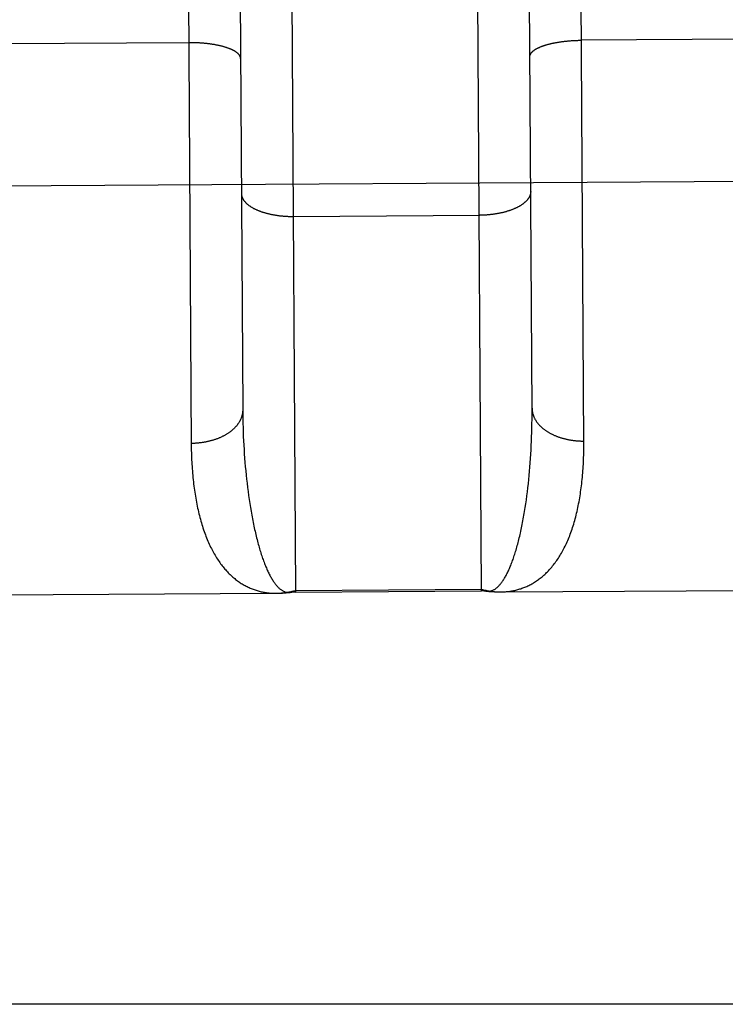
# Model space of a CAD drawing. Header units: inches. Extents: x 0 to 227, y 0 to 147.
# Tile 208 of 247: x 191.331 to 191.673, y 50.167 to 50.643. Entities that reach past the tile are written whole.
import ezdxf

# ---------------------------------------------------------------- set-up
doc = ezdxf.new("R2010")
doc.units = ezdxf.units.IN
doc.header["$LTSCALE"] = 12.4666666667
doc.header["$MEASUREMENT"] = 0
doc.linetypes.add('HIDDEN', pattern=[0.2, 0.1, -0.1])
doc.layers.get('0').update_dxf_attribs({"linetype": 'CONTINUOUS'})
doc.layers.add('02___PRT_ALL_AXES', color=7, linetype='CONTINUOUS')
doc.layers.add('DEFAULT_2', color=8, linetype='HIDDEN')

msp = doc.modelspace()

# ---------------------------------------------------------------- linework, layer by layer
at = {"color": 3, "linetype": 'Continuous'}
msp.add_line((218.8850910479, 50.16651734), (189.1505910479, 50.16651734), dxfattribs=at)
at = {"layer": '02___PRT_ALL_AXES', "color": 8, "linetype": 'HIDDEN'}
for p, q in [((191.284222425, 50.3643109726), (191.4552682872, 50.3653588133)), ((191.4647404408, 50.3659282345), (191.5547387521, 50.3664795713)), ((191.5642171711, 50.3660262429), (191.6947392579, 50.3668258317))]:
    msp.add_line(p, q, dxfattribs=at)
at = {"layer": 'DEFAULT_2', "color": 8, "linetype": 'HIDDEN'}
for p, q in [((191.4609897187, 50.978183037), (191.4647404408, 50.3659282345)), ((191.5547387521, 50.3664795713), (191.5509880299, 50.9787343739)), ((191.4365620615, 50.884986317), (191.4392002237, 50.45403481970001)), ((191.5792025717, 50.45381380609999), (191.576555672, 50.8858439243)), ((191.6931060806, 50.6334199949), (191.6027571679, 50.6328657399)), ((191.4131113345, 50.6317047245), (191.3227624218, 50.6311504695)), ((191.6966747, 50.56464589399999), (191.0435397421, 50.5606396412)), ((191.4636271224, 50.5476624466), (191.553976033, 50.54821704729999)), ((191.4392002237, 50.45403481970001), (191.4392199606, 50.45187888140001)), ((191.4392199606, 50.45187888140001), (191.4392527, 50.449728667)), ((191.5791897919, 50.4495130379), (191.579202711, 50.4516604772)), ((191.579202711, 50.4516604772), (191.5792025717, 50.45381380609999)), ((191.4392527, 50.449728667), (191.4392984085, 50.44758477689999)), ((191.4392984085, 50.44758477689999), (191.4393570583, 50.44544769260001)), ((191.5791248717, 50.4452379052), (191.5791638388, 50.4473720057)), ((191.5791638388, 50.4473720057), (191.5791897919, 50.4495130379)), ((191.4393570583, 50.44544769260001), (191.4394286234, 50.4433179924)), ((191.4394286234, 50.4433179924), (191.4395130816, 50.4411962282)), ((191.5790079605, 50.44099273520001), (191.5790729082, 50.4431113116)), ((191.5790729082, 50.4431113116), (191.5791248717, 50.4452379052)), ((191.4395130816, 50.4411962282), (191.4396104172, 50.43908289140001)), ((191.4396104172, 50.43908289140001), (191.4397206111, 50.43697862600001)), ((191.4397206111, 50.43697862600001), (191.4398436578, 50.4348838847)), ((191.5787352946, 50.4346907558), (191.5788391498, 50.4367819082)), ((191.5788391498, 50.4367819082), (191.5789300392, 50.4388827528)), ((191.5789300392, 50.4388827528), (191.5790079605, 50.44099273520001)), ((191.4398436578, 50.4348838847), (191.4399795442, 50.4327993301)), ((191.4399795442, 50.4327993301), (191.4401282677, 50.4307255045)), ((191.5784886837, 50.4305399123), (191.5786184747, 50.432609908)), ((191.5786184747, 50.432609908), (191.5787352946, 50.4346907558)), ((191.4401282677, 50.4307255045), (191.440289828, 50.428662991)), ((191.440289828, 50.428662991), (191.4404642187, 50.4266124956)), ((191.5781901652, 50.4264350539), (191.5783459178, 50.4284814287)), ((191.5783459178, 50.4284814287), (191.5784886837, 50.4305399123)), ((191.4404642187, 50.4266124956), (191.4406514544, 50.4245745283)), ((191.4406514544, 50.4245745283), (191.4408515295, 50.4225498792)), ((191.4408515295, 50.4225498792), (191.4410644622, 50.4205391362)), ((191.5776448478, 50.4203752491), (191.5778396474, 50.42238127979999)), ((191.5778396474, 50.42238127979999), (191.578021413, 50.4244014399)), ((191.578021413, 50.4244014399), (191.5781901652, 50.4264350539)), ((191.4410644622, 50.4205391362), (191.4412902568, 50.41854307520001)), ((191.4412902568, 50.41854307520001), (191.4415289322, 50.4165623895)), ((191.5772160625, 50.4164085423), (191.5774369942, 50.418384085)), ((191.5774369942, 50.418384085), (191.5776448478, 50.4203752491)), ((191.4415289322, 50.4165623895), (191.4417804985, 50.4145978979)), ((191.4417804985, 50.4145978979), (191.4420449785, 50.412650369)), ((191.5767348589, 50.4125075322), (191.5769820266, 50.4144494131)), ((191.5769820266, 50.4144494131), (191.5772160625, 50.4164085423)), ((191.4420449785, 50.412650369), (191.4423223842, 50.4107207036)), ((191.4423223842, 50.4107207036), (191.4426127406, 50.40880975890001)), ((191.4426127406, 50.40880975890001), (191.4429160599, 50.4069185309)), ((191.5762010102, 50.4086790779), (191.57647453, 50.4105837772)), ((191.57647453, 50.4105837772), (191.5767348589, 50.4125075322)), ((191.4429160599, 50.4069185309), (191.443232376, 50.4050479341)), ((191.4552680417, 50.3653588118), (191.4557688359, 50.3653638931)), ((191.4647354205, 50.3667477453), (191.5547337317, 50.36729908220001)), ((191.5628198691, 50.36603332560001), (191.563878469, 50.3660259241)), ((191.5637165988, 50.3660251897), (191.5642177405, 50.3660262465))]:
    msp.add_line(p, q, dxfattribs=at)
for points in [[(191.4115879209, 50.8809929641), (191.4143092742, 50.4366909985)], [(191.5642177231, 50.3660262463), (191.5643826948, 50.3660276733), (191.5648863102, 50.3660371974), (191.5653892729, 50.3660545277), (191.5658915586, 50.3660796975), (191.5663931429, 50.3661127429), (191.5668939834, 50.3661537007), (191.5673940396, 50.3662026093), (191.5678932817, 50.36625951), (191.5683916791, 50.3663244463), (191.5688891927, 50.36639746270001), (191.5693857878, 50.3664786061), (191.5698814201, 50.3665679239), (191.5703760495, 50.3666654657), (191.5708696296, 50.3667712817), (191.5713621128, 50.3668854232), (191.5718534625, 50.367007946), (191.5723436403, 50.3671389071), (191.5728326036, 50.3672783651), (191.5733203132, 50.3674263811), (191.5738067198, 50.3675830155), (191.5742917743, 50.36774833), (191.5747754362, 50.3679223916), (191.5752576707, 50.3681052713), (191.5757384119, 50.3682970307), (191.5762175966, 50.3684977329), (191.5766951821, 50.36870745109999), (191.5771711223, 50.3689262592), (191.577645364, 50.3691542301), (191.5781178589, 50.3693914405), (191.5785885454, 50.3696379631), (191.5790573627, 50.3698938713), (191.5795242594, 50.37015924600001), (191.5799891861, 50.37043417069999), (191.5804520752, 50.3707187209), (191.5809128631, 50.3710129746), (191.5813714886, 50.3713170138), (191.5818278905, 50.3716309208), (191.5822820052, 50.3719547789), (191.5827337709, 50.3722886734), (191.58318312, 50.3726326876), (191.5836299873, 50.372986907), (191.5840743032, 50.3733514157), (191.5845159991, 50.3737262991), (191.5849550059, 50.3741116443), (191.5853912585, 50.374507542), (191.585824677, 50.37491407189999), (191.5862551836, 50.3753313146), (191.5866827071, 50.37575935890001), (191.5871071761, 50.3761982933), (191.5875285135, 50.3766482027), (191.5879466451, 50.3771091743), (191.5883614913, 50.37758129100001), (191.5887729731, 50.3780646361), (191.5891810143, 50.3785592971), (191.5895855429, 50.379065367), (191.5899864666, 50.3795829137), (191.5903836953, 50.3801120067), (191.590777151, 50.3806527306), (191.5911667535, 50.3812051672), (191.5915524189, 50.3817693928), (191.5919340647, 50.3823454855), (191.5923116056, 50.3829335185), (191.5926849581, 50.3835335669), (191.5930540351, 50.3841456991), (191.5934187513, 50.3847699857), (191.5937790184, 50.3854064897), (191.5941347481, 50.3860552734), (191.5944858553, 50.3867164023), (191.5948322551, 50.3873899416), (191.5951738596, 50.3880759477), (191.5955105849, 50.3887744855), (191.5958423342, 50.3894855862), (191.596169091, 50.3902094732), (191.5964905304, 50.3909456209), (191.5968064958, 50.39169393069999), (191.5971164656, 50.3924532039), (191.5974198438, 50.3932220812), (191.5977166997, 50.3940006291), (191.5980068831, 50.3947884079), (191.5982904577, 50.3955854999), (191.5985674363, 50.396391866), (191.5988378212, 50.3972074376), (191.5991016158, 50.3980321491), (191.5993588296, 50.3988659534), (191.5996094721, 50.39970880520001), (191.5998535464, 50.4005606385), (191.6000910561, 50.4014213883), (191.6003220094, 50.402291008), (191.6005464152, 50.4031694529), (191.600764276, 50.4040566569), (191.6009755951, 50.4049525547), (191.6011803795, 50.4058570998), (191.6013786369, 50.4067702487), (191.6015703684, 50.4076919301), (191.6017555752, 50.408622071), (191.6019342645, 50.40956063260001), (191.6021064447, 50.4105075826), (191.6022721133, 50.4114628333), (191.6024312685, 50.41242629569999), (191.602583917, 50.4133979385), (191.6027300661, 50.4143777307), (191.6028697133, 50.4153655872), (191.6030028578, 50.4163614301), (191.6031295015, 50.417365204), (191.6032496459, 50.4183768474), (191.6033632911, 50.41939630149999), (191.6034704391, 50.42042351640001), (191.6035710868, 50.4214584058), (191.6036652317, 50.4225008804), (191.6037528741, 50.4235508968), (191.603834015, 50.4246084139), (191.6039086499, 50.4256733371), (191.6039767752, 50.4267455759), (191.6040383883, 50.4278250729), (191.6040934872, 50.4289117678), (191.6041420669, 50.4300055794), (191.6041841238, 50.43110643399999), (191.6042196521, 50.4322142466), (191.6042486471, 50.4333289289), (191.6042711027, 50.4344504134), (191.6042870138, 50.4355786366), (191.6042963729, 50.4367134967), (191.6042991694, 50.4378548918), (191.6015768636, 50.8821568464)], [(191.5781562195, 50.6248832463), (191.5781580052, 50.6249931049), (191.578164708, 50.6251029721), (191.5781763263, 50.6252128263), (191.5781928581, 50.6253226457), (191.5782142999, 50.6254324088), (191.5782406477, 50.625542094), (191.5782718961, 50.62565167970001), (191.5783080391, 50.62576114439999), (191.5783490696, 50.6258704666), (191.5783949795, 50.6259796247), (191.5784457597, 50.6260885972), (191.5785014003, 50.6261973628), (191.5785618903, 50.6263059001), (191.5786272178, 50.62641418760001), (191.57869737, 50.6265222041), (191.5787723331, 50.6266299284), (191.5788520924, 50.6267373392), (191.578936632, 50.6268444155), (191.5790259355, 50.6269511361), (191.5791199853, 50.6270574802), (191.5792187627, 50.6271634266), (191.5793222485, 50.6272689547), (191.5794304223, 50.6273740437), (191.5795432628, 50.6274786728), (191.5796607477, 50.6275828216), (191.5797828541, 50.6276864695), (191.5799095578, 50.62778959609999), (191.5800408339, 50.6278921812), (191.5801766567, 50.6279942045), (191.5803169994, 50.62809564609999), (191.5804618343, 50.6281964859), (191.5806111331, 50.6282967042), (191.5807648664, 50.6283962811), (191.5809230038, 50.6284951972), (191.5810855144, 50.6285934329), (191.5812523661, 50.628690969), (191.5814235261, 50.6287877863), (191.5815989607, 50.6288838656), (191.5817786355, 50.6289791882), (191.5819625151, 50.6290737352), (191.5821505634, 50.6291674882), (191.5823427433, 50.6292604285), (191.582539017, 50.629352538), (191.582739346, 50.62944379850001), (191.5829436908, 50.6295341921), (191.5831520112, 50.62962370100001), (191.5833642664, 50.6297123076), (191.5835804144, 50.6297999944), (191.5838004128, 50.6298867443), (191.5840242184, 50.6299725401), (191.584251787, 50.630057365), (191.584483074, 50.6301412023), (191.5847180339, 50.6302240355), (191.5849566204, 50.6303058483), (191.5851987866, 50.6303866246), (191.5854444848, 50.6304663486), (191.5856936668, 50.6305450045), (191.5859462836, 50.6306225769), (191.5862022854, 50.6306990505), (191.5864616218, 50.6307744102), (191.586724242, 50.6308486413), (191.5869900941, 50.6309217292), (191.587259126, 50.6309936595), (191.5875312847, 50.6310644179), (191.5878065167, 50.6311339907), (191.5880847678, 50.6312023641), (191.5883659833, 50.6312695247), (191.588650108, 50.6313354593), (191.5889370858, 50.6314001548), (191.5892268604, 50.6314635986), (191.5895193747, 50.6315257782), (191.5898145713, 50.6315866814), (191.5901123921, 50.6316462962), (191.5904127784, 50.6317046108), (191.5907156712, 50.6317616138), (191.591021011, 50.63181729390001), (191.5913287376, 50.6318716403), (191.5916387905, 50.6319246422), (191.5919511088, 50.63197628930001), (191.592265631, 50.6320265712), (191.5925822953, 50.6320754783), (191.5929010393, 50.6321230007), (191.5932218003, 50.6321691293), (191.5935445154, 50.63221385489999), (191.5938691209, 50.6322571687), (191.5941955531, 50.6322990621), (191.5945237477, 50.6323395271), (191.5948536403, 50.6323785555), (191.5951851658, 50.63241613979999), (191.5955182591, 50.6324522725), (191.5958528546, 50.63248694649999), (191.5961888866, 50.6325201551), (191.596526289, 50.6325518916), (191.5968649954, 50.63258214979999), (191.5972049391, 50.6326109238), (191.5975460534, 50.6326382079), (191.597888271, 50.63266399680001), (191.5982315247, 50.6326882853), (191.5985757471, 50.6327110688), (191.5989208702, 50.6327323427), (191.5992668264, 50.6327521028), (191.5996135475, 50.63277034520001), (191.5999609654, 50.63278706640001), (191.6003090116, 50.6328022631), (191.6006576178, 50.6328159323), (191.6010067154, 50.6328280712), (191.6013562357, 50.6328386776), (191.6017061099, 50.6328477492), (191.6020562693, 50.6328552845), (191.602406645, 50.6328612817), (191.6027571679, 50.6328657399)], [(191.4381588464, 50.6240256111), (191.4381557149, 50.62413543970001), (191.4381476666, 50.62424521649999), (191.4381347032, 50.62435492), (191.4381168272, 50.62446452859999), (191.4380940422, 50.6245740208), (191.4380663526, 50.624683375), (191.4380337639, 50.6247925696), (191.4379962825, 50.6249015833), (191.4379539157, 50.6250103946), (191.4379066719, 50.625118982), (191.4378545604, 50.6252273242), (191.4377975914, 50.6253354), (191.4377357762, 50.625443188), (191.4376691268, 50.625550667), (191.4375976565, 50.6256578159), (191.4375213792, 50.6257646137), (191.43744031, 50.6258710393), (191.4373544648, 50.6259770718), (191.4372638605, 50.6260826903), (191.437168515, 50.626187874), (191.4370684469, 50.6262926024), (191.4369636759, 50.6263968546), (191.4368542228, 50.6265006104), (191.4367401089, 50.6266038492), (191.4366213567, 50.6267065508), (191.4364979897, 50.6268086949), (191.436370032, 50.62691026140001), (191.4362375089, 50.6270112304), (191.4361004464, 50.6271115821), (191.4359588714, 50.6272112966), (191.4358128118, 50.6273103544), (191.4356622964, 50.6274087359), (191.4355073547, 50.62750642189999), (191.4353480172, 50.6276033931), (191.4351843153, 50.6276996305), (191.4350162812, 50.627795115), (191.4348439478, 50.627889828), (191.4346673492, 50.6279837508), (191.43448652, 50.6280768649), (191.4343014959, 50.628169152), (191.4341123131, 50.6282605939), (191.433919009, 50.6283511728), (191.4337216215, 50.6284408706), (191.4335201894, 50.6285296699), (191.4333147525, 50.62861755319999), (191.433105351, 50.6287045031), (191.4328920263, 50.6287905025), (191.4326748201, 50.6288755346), (191.4324537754, 50.6289595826), (191.4322289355, 50.62904263), (191.4320003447, 50.6291246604), (191.4317680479, 50.6292056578), (191.4315320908, 50.6292856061), (191.4312925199, 50.6293644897), (191.4310493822, 50.629442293), (191.4308027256, 50.6295190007), (191.4305525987, 50.6295945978), (191.4302990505, 50.62966906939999), (191.430042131, 50.6297424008), (191.4297818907, 50.6298145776), (191.4295183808, 50.62988558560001), (191.4292516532, 50.6299554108), (191.4289817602, 50.6300240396), (191.428708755, 50.6300914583), (191.4284326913, 50.63015765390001), (191.4281536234, 50.6302226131), (191.4278716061, 50.6302863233), (191.427586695, 50.6303487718), (191.4272989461, 50.6304099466), (191.4270084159, 50.6304698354), (191.4267151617, 50.63052842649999), (191.4264192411, 50.63058570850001), (191.4261207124, 50.6306416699), (191.4258196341, 50.63069629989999), (191.4255160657, 50.6307495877), (191.4252100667, 50.6308015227), (191.4249016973, 50.6308520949), (191.4245910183, 50.6309012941), (191.4242780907, 50.6309491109), (191.423962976, 50.63099553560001), (191.4236457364, 50.6310405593), (191.423326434, 50.63108417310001), (191.4230051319, 50.6311263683), (191.4226818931, 50.6311671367), (191.4223567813, 50.6312064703), (191.4220298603, 50.6312443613), (191.4217011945, 50.6312808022), (191.4213708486, 50.631315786), (191.4210388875, 50.6313493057), (191.4207053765, 50.6313813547), (191.4203703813, 50.63141192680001), (191.4200339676, 50.6314410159), (191.4196962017, 50.6314686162), (191.4193571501, 50.6314947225), (191.4190168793, 50.63151932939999), (191.4186754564, 50.63154243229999), (191.4183329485, 50.63156402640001), (191.4179894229, 50.63158410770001), (191.4176449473, 50.6316026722), (191.4172995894, 50.6316197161), (191.4169534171, 50.6316352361), (191.4166064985, 50.6316492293), (191.4162589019, 50.63166169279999), (191.4159106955, 50.6316726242), (191.415561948, 50.6316820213), (191.4152127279, 50.63168988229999), (191.414863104, 50.6316962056), (191.4145131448, 50.6317009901), (191.4141629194, 50.6317042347), (191.4138124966, 50.6317059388), (191.4134619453, 50.6317061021), (191.4131113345, 50.6317047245)], [(191.438558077, 50.558856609), (191.4385615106, 50.5586974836), (191.4385698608, 50.5585384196), (191.438583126, 50.5583794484), (191.4386013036, 50.5582206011), (191.43862439, 50.558061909), (191.4386523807, 50.5579034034), (191.4386852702, 50.5577451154), (191.438723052, 50.5575870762), (191.4387657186, 50.5574293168), (191.4388132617, 50.5572718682), (191.438865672, 50.5571147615), (191.438922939, 50.5569580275), (191.4389850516, 50.5568016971), (191.4390519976, 50.5566458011), (191.4391237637, 50.55649037), (191.4392003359, 50.5563354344), (191.439281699, 50.5561810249), (191.4393678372, 50.5560271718), (191.4394587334, 50.5558739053), (191.4395543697, 50.5557212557), (191.4396547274, 50.5555692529), (191.4397597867, 50.5554179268), (191.439869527, 50.55526730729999), (191.4399839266, 50.5551174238), (191.4401029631, 50.55496830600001), (191.440226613, 50.5548199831), (191.4403548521, 50.55467248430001), (191.440487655, 50.5545258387), (191.4406249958, 50.554380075), (191.4407668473, 50.55423522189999), (191.4409131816, 50.554091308), (191.4410639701, 50.5539483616), (191.4412191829, 50.5538064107), (191.4413787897, 50.5536654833), (191.4415427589, 50.553525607), (191.4417110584, 50.5533868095), (191.441883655, 50.553249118), (191.4420605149, 50.5531125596), (191.4422416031, 50.5529771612), (191.4424268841, 50.5528429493), (191.4426163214, 50.5527099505), (191.4428098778, 50.5525781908), (191.4430075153, 50.5524476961), (191.4432091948, 50.5523184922), (191.4434148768, 50.5521906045), (191.4436245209, 50.552064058), (191.4438380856, 50.5519388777), (191.4440555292, 50.5518150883), (191.4442768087, 50.551692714), (191.4445018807, 50.551571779), (191.4447307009, 50.551452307), (191.4449632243, 50.55133432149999), (191.4451994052, 50.55121784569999), (191.445439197, 50.5511029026), (191.4456825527, 50.5509895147), (191.4459294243, 50.55087770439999), (191.4461797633, 50.5507674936), (191.4464335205, 50.5506589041), (191.4466906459, 50.5505519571), (191.446951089, 50.5504466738), (191.4472147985, 50.5503430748), (191.4474817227, 50.5502411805), (191.4477518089, 50.5501410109), (191.448025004, 50.5500425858), (191.4483012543, 50.5499459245), (191.4485805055, 50.5498510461), (191.4488627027, 50.5497579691), (191.4491477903, 50.5496667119), (191.4494357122, 50.5495772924), (191.4497264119, 50.5494897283), (191.4500198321, 50.54940403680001), (191.4503159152, 50.5493202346), (191.4506146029, 50.5492383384), (191.4509158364, 50.5491583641), (191.4512195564, 50.5490803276), (191.4515257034, 50.5490042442), (191.451834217, 50.5489301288), (191.4521450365, 50.5488579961), (191.4524581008, 50.5487878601), (191.4527733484, 50.5487197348), (191.4530907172, 50.5486536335), (191.4534101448, 50.5485895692), (191.4537315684, 50.5485275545), (191.4540549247, 50.5484676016), (191.4543801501, 50.5484097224), (191.4547071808, 50.54835392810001), (191.4550359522, 50.5483002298), (191.4553663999, 50.548248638), (191.4556984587, 50.5481991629), (191.4560320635, 50.5481518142), (191.4563671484, 50.5481066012), (191.4567036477, 50.5480635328), (191.4570414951, 50.5480226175), (191.4573806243, 50.5479838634), (191.4577209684, 50.547947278), (191.4580624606, 50.54791286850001), (191.4584050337, 50.54788064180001), (191.4587486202, 50.5478506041), (191.4590931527, 50.54782276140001), (191.4594385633, 50.5477971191), (191.4597847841, 50.5477736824), (191.460131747, 50.5477524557), (191.4604793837, 50.5477334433), (191.460827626, 50.54771664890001), (191.4611764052, 50.5477020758), (191.4615256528, 50.5476897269), (191.4618753, 50.5476796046), (191.4622252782, 50.5476717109), (191.4625755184, 50.5476660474), (191.4629259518, 50.5476626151), (191.4632765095, 50.5476614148), (191.4636271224, 50.5476624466)], [(191.57855545, 50.5597142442), (191.5785539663, 50.5595550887), (191.5785475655, 50.55939593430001), (191.578536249, 50.5592368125), (191.5785200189, 50.55907775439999), (191.5784988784, 50.5589187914), (191.5784728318, 50.5587599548), (191.5784418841, 50.5586012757), (191.5784060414, 50.5584427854), (191.5783653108, 50.55828451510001), (191.5783197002, 50.5581264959), (191.5782692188, 50.5579687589), (191.5782138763, 50.557811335), (191.5781536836, 50.5576542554), (191.5780886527, 50.5574975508), (191.5780187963, 50.5573412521), (191.5779441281, 50.55718539), (191.5778646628, 50.5570299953), (191.5777804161, 50.5568750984), (191.5776914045, 50.5567207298), (191.5775976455, 50.5565669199), (191.5774991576, 50.556413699), (191.5773959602, 50.5562610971), (191.5772880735, 50.5561091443), (191.5771755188, 50.5559578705), (191.5770583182, 50.5558073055), (191.5769364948, 50.5556574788), (191.5768100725, 50.55550842), (191.5766790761, 50.5553601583), (191.5765435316, 50.5552127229), (191.5764034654, 50.55506614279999), (191.5762589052, 50.5549204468), (191.5761098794, 50.5547756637), (191.5759564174, 50.5546318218), (191.5757985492, 50.5544889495), (191.575636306, 50.5543470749), (191.5754697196, 50.5542062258), (191.5752988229, 50.5540664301), (191.5751236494, 50.5539277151), (191.5749442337, 50.5537901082), (191.5747606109, 50.5536536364), (191.5745728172, 50.5535183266), (191.5743808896, 50.5533842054), (191.5741848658, 50.5532512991), (191.5739847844, 50.553119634), (191.5737806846, 50.5529892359), (191.5735726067, 50.5528601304), (191.5733605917, 50.552732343), (191.5731446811, 50.5526058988), (191.5729249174, 50.55248082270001), (191.572701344, 50.5523571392), (191.5724740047, 50.55223487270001), (191.5722429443, 50.55211404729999), (191.5720082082, 50.5519946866), (191.5717698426, 50.5518768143), (191.5715278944, 50.5517604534), (191.5712824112, 50.5516456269), (191.5710334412, 50.5515323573), (191.5707810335, 50.551420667), (191.5705252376, 50.5513105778), (191.570266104, 50.5512021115), (191.5700036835, 50.5510952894), (191.5697380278, 50.5509901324), (191.5694691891, 50.55088666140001), (191.5691972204, 50.5507848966), (191.568922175, 50.550684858), (191.5686441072, 50.55058656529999), (191.5683630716, 50.5504900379), (191.5680791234, 50.5503952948), (191.5677923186, 50.5503023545), (191.5675027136, 50.5502112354), (191.5672103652, 50.5501219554), (191.5669153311, 50.550034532), (191.5666176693, 50.5499489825), (191.5663174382, 50.5498653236), (191.566014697, 50.54978357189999), (191.5657095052, 50.5497037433), (191.5654019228, 50.5496258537), (191.5650920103, 50.5495499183), (191.5647798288, 50.5494759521), (191.5644654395, 50.5494039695), (191.5641489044, 50.5493339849), (191.5638302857, 50.5492660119), (191.563509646, 50.5492000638), (191.5631870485, 50.5491361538), (191.5628625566, 50.54907429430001), (191.5625362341, 50.5490144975), (191.5622081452, 50.5489567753), (191.5618783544, 50.5489011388), (191.5615469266, 50.5488475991), (191.561213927, 50.5487961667), (191.5608794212, 50.5487468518), (191.5605434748, 50.5486996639), (191.560206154, 50.5486546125), (191.5598675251, 50.5486117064), (191.5595276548, 50.5485709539), (191.5591866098, 50.5485323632), (191.5588444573, 50.54849594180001), (191.5585012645, 50.5484616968), (191.558157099, 50.5484296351), (191.5578120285, 50.5483997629), (191.5574661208, 50.5483720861), (191.557119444, 50.5483466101), (191.5567720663, 50.54832334), (191.556424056, 50.5483022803), (191.5560754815, 50.54828343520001), (191.5557264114, 50.5482668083), (191.5553769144, 50.548252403), (191.5550270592, 50.5482402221), (191.5546769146, 50.5482302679), (191.5543265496, 50.5482225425), (191.553976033, 50.54821704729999)], [(191.4392002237, 50.45403481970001), (191.4391991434, 50.4538098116), (191.4391931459, 50.4535848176), (191.4391822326, 50.453359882), (191.4391664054, 50.4531350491), (191.4391456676, 50.452910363), (191.4391200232, 50.4526858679), (191.4390894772, 50.4524616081), (191.4390540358, 50.4522376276), (191.4390137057, 50.4520139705), (191.438968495, 50.4517906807), (191.4389184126, 50.4515678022), (191.4388634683, 50.4513453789), (191.4388036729, 50.4511234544), (191.4387390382, 50.4509020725), (191.4386695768, 50.4506812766), (191.4385953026, 50.4504611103), (191.43851623, 50.4502416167), (191.4384323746, 50.4500228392), (191.4383437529, 50.4498048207), (191.4382503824, 50.44958760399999), (191.4381522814, 50.449371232), (191.4380494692, 50.4491557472), (191.437941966, 50.448941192), (191.437829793, 50.4487276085), (191.4377129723, 50.4485150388), (191.4375915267, 50.4483035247), (191.4374654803, 50.4480931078), (191.4373348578, 50.4478838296), (191.4371996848, 50.447675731), (191.4370599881, 50.4474688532), (191.436915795, 50.4472632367), (191.4367671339, 50.447058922), (191.436614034, 50.4468559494), (191.4364565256, 50.4466543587), (191.4362946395, 50.4464541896), (191.4361284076, 50.4462554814), (191.4359578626, 50.4460582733), (191.435783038, 50.445862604), (191.4356039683, 50.4456685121), (191.4354206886, 50.4454760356), (191.435233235, 50.4452852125), (191.4350416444, 50.4450960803), (191.4348459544, 50.4449086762), (191.4346462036, 50.444723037), (191.4344424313, 50.4445391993), (191.4342346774, 50.4443571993), (191.434022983, 50.44417707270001), (191.4338073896, 50.44399885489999), (191.4335879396, 50.44382258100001), (191.4333646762, 50.4436482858), (191.4331376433, 50.4434760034), (191.4329068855, 50.4433057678), (191.4326724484, 50.4431376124), (191.4324343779, 50.4429715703), (191.4321927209, 50.4428076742), (191.4319475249, 50.4426459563), (191.4316988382, 50.44248644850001), (191.4314467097, 50.44232918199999), (191.431191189, 50.4421741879), (191.4309323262, 50.4420214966), (191.4306701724, 50.4418711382), (191.4304047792, 50.4417231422), (191.4301361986, 50.44157753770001), (191.4298644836, 50.4414343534), (191.4295896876, 50.4412936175), (191.4293118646, 50.4411553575), (191.4290310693, 50.4410196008), (191.4287473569, 50.44088637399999), (191.4284607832, 50.4407557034), (191.4281714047, 50.4406276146), (191.4278792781, 50.4405021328), (191.427584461, 50.44037928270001), (191.4272870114, 50.44025908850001), (191.4269869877, 50.4401415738), (191.426684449, 50.4400267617), (191.4263794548, 50.4399146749), (191.4260720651, 50.4398053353), (191.4257623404, 50.4396987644), (191.4254503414, 50.4395949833), (191.4251361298, 50.4394940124), (191.4248197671, 50.4393958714), (191.4245013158, 50.4393005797), (191.4241808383, 50.43920815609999), (191.4238583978, 50.4391186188), (191.4235340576, 50.4390319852), (191.4232078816, 50.4389482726), (191.4228799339, 50.4388674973), (191.4225502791, 50.43878967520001), (191.4222189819, 50.4387148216), (191.4218861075, 50.43864295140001), (191.4215517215, 50.4385740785), (191.4212158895, 50.4385082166), (191.4208786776, 50.43844537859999), (191.4205401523, 50.4383855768), (191.4202003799, 50.4383288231), (191.4198594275, 50.4382751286), (191.419517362, 50.4382245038), (191.4191742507, 50.4381769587), (191.4188301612, 50.43813250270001), (191.418485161, 50.4380911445), (191.4181393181, 50.43805289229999), (191.4177927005, 50.43801775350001), (191.4174453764, 50.4379857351), (191.417097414, 50.4379568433), (191.4167488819, 50.4379310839), (191.4163998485, 50.437908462), (191.4160503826, 50.4378889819), (191.4157005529, 50.4378726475), (191.4153504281, 50.437859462), (191.4150000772, 50.4378494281), (191.414649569, 50.4378425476), (191.4142989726, 50.437838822)], [(191.5791975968, 50.4548924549), (191.5792014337, 50.4546674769), (191.5792101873, 50.4544425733), (191.5792238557, 50.4542177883), (191.5792424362, 50.4539931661), (191.5792659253, 50.4537687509), (191.5792943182, 50.45354458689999), (191.5793276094, 50.4533207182), (191.5793657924, 50.4530971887), (191.5794088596, 50.4528740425), (191.5794568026, 50.4526513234), (191.5795096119, 50.4524290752), (191.5795672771, 50.4522073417), (191.579629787, 50.4519861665), (191.5796971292, 50.45176559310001), (191.5797692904, 50.45154566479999), (191.5798462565, 50.451326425), (191.5799280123, 50.4511079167), (191.5800145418, 50.4508901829), (191.5801058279, 50.4506732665), (191.5802018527, 50.45045721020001), (191.5803025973, 50.4502420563), (191.5804080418, 50.45002784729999), (191.5805181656, 50.44981462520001), (191.5806329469, 50.4496024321), (191.5807523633, 50.4493913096), (191.5808763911, 50.4491812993), (191.581005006, 50.4489724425), (191.5811381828, 50.4487647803), (191.5812758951, 50.4485583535), (191.581418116, 50.44835320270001), (191.5815648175, 50.4481493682), (191.5817159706, 50.4479468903), (191.5818715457, 50.4477458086), (191.5820315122, 50.44754616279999), (191.5821958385, 50.4473479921), (191.5823644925, 50.4471513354), (191.5825374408, 50.4469562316), (191.5827146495, 50.4467627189), (191.5828960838, 50.4465708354), (191.5830817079, 50.4463806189), (191.5832714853, 50.4461921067), (191.5834653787, 50.44600533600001), (191.58366335, 50.4458203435), (191.5838653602, 50.4456371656), (191.5840713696, 50.4454558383), (191.5842813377, 50.4452763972), (191.5844952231, 50.4450988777), (191.5847129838, 50.44492331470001), (191.584934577, 50.4447497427), (191.585159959, 50.4445781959), (191.5853890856, 50.444408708), (191.5856219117, 50.44424131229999), (191.5858583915, 50.4440760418), (191.5860984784, 50.443912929), (191.5863421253, 50.4437520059), (191.5865892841, 50.4435933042), (191.5868399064, 50.44343685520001), (191.5870939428, 50.44328268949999), (191.5873513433, 50.4431308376), (191.5876120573, 50.4429813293), (191.5878760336, 50.4428341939), (191.5881432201, 50.44268946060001), (191.5884135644, 50.4425471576), (191.5886870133, 50.442407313), (191.588963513, 50.4422699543), (191.589243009, 50.4421351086), (191.5895254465, 50.4420028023), (191.5898107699, 50.4418730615), (191.5900989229, 50.4417459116), (191.5903898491, 50.4416213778), (191.5906834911, 50.4414994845), (191.5909797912, 50.4413802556), (191.5912786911, 50.4412637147), (191.591580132, 50.4411498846), (191.5918840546, 50.4410387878), (191.5921903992, 50.4409304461), (191.5924991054, 50.4408248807), (191.5928101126, 50.4407221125), (191.5931233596, 50.4406221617), (191.5934387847, 50.440525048), (191.593756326, 50.4404307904), (191.594075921, 50.4403394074), (191.5943975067, 50.4402509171), (191.59472102, 50.44016533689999), (191.5950463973, 50.4400826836), (191.5953735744, 50.4400029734), (191.5957024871, 50.4399262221), (191.5960330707, 50.4398524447), (191.5963652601, 50.4397816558), (191.59669899, 50.4397138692), (191.5970341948, 50.4396490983), (191.5973708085, 50.4395873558), (191.5977087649, 50.43952865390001), (191.5980479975, 50.4394730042), (191.5983884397, 50.4394204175), (191.5987300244, 50.43937090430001), (191.5990726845, 50.4393244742), (191.5994163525, 50.43928113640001), (191.5997609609, 50.4392408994), (191.6001064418, 50.4392037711), (191.6004527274, 50.4391697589), (191.6007997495, 50.4391388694), (191.6011474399, 50.4391111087), (191.6014957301, 50.4390864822), (191.6018445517, 50.4390649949), (191.602193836, 50.4390466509), (191.6025435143, 50.4390314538), (191.602893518, 50.4390194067), (191.603243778, 50.43901051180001), (191.6035942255, 50.439004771), (191.6039447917, 50.4390021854), (191.6042954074, 50.4390027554)], [(191.4143092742, 50.4366909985), (191.4143260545, 50.4355497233), (191.4143493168, 50.434415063), (191.4143790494, 50.4332871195), (191.4144152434, 50.4321659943), (191.414457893, 50.4310517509), (191.4145069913, 50.4299444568), (191.4145625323, 50.4288442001), (191.4146245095, 50.4277510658), (191.4146929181, 50.4266651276), (191.4147677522, 50.42558646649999), (191.4148490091, 50.4245151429), (191.4149366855, 50.423451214), (191.4150307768, 50.4223947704), (191.4151312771, 50.4213459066), (191.4152381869, 50.4203046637), (191.4153515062, 50.4192710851), (191.4154712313, 50.4182452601), (191.4155973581, 50.4172272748), (191.4157298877, 50.41621717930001), (191.4158688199, 50.4152150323), (191.4160141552, 50.4142208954), (191.4161658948, 50.41323482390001), (191.4163240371, 50.4122568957), (191.4164885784, 50.411287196), (191.4166595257, 50.4103257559), (191.4168368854, 50.4093726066), (191.4170206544, 50.4084278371), (191.4172108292, 50.4074915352), (191.4174074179, 50.4065637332), (191.4176104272, 50.4056444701), (191.4178198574, 50.4047338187), (191.4180357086, 50.4038318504), (191.4182579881, 50.4029386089), (191.4184867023, 50.4020541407), (191.4187218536, 50.4011785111), (191.418963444, 50.4003117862), (191.4192114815, 50.3994540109), (191.4194659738, 50.398605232), (191.4197269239, 50.3977655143), (191.4199943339, 50.39693492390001), (191.4202682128, 50.3961135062), (191.4205485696, 50.3953013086), (191.4208354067, 50.3944983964), (191.4211287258, 50.39370483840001), (191.421428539, 50.392920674), (191.4217349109, 50.3921458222), (191.4220476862, 50.39138072), (191.4223669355, 50.39062530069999), (191.4226920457, 50.389880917), (191.4230224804, 50.3891487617), (191.423358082, 50.38842893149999), (191.4236985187, 50.3877219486), (191.4240437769, 50.3870275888), (191.4243937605, 50.3863458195), (191.4247483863, 50.3856765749), (191.4251075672, 50.3850197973), (191.4254712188, 50.3843754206), (191.4258392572, 50.3837433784), (191.4262115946, 50.3831236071), (191.4265881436, 50.3825160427), (191.4269688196, 50.38192061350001), (191.4273535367, 50.3813372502), (191.4277422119, 50.3807658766), (191.4281347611, 50.3802064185), (191.4285311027, 50.3796587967), (191.4289311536, 50.37912293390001), (191.4293348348, 50.3785987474), (191.4297420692, 50.3780861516), (191.4301527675, 50.377585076), (191.4305668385, 50.3770954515), (191.4309842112, 50.376617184), (191.4314048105, 50.3761501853), (191.4318285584, 50.3756943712), (191.4322553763, 50.3752496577), (191.4326851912, 50.3748159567), (191.4331179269, 50.3743931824), (191.4335535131, 50.3739812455), (191.4339918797, 50.3735800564), (191.4344329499, 50.3731895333), (191.4348766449, 50.3728095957), (191.4353229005, 50.372440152), (191.4357716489, 50.3720811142), (191.4362228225, 50.37173239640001), (191.4366763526, 50.3713939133), (191.4371321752, 50.3710655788), (191.4375902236, 50.3707473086), (191.4380504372, 50.37043901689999), (191.4385127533, 50.3701406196), (191.4389771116, 50.3698520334), (191.4394434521, 50.3695731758), (191.4399117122, 50.3693039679), (191.440381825, 50.36904433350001), (191.4408537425, 50.3687941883), (191.441327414, 50.368553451), (191.4418027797, 50.3683220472), (191.4422797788, 50.3680999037), (191.4427583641, 50.3678869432), (191.4432384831, 50.3676830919), (191.4437200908, 50.3674882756), (191.4442031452, 50.3673024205), (191.444687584, 50.3671254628), (191.4451733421, 50.36695734), (191.4456603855, 50.3667979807), (191.4461486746, 50.36664731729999), (191.4466381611, 50.36650528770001), (191.4471287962, 50.3663718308), (191.4476205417, 50.366246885), (191.4481133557, 50.36613039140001), (191.4486072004, 50.3660222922), (191.4491020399, 50.3659225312), (191.4495978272, 50.3658310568), (191.4500945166, 50.3657478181), (191.4505920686, 50.3656727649), (191.4510904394, 50.3656058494), (191.4515895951, 50.3655470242), (191.4520894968, 50.3654962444), (191.4525901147, 50.36545346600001), (191.4530914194, 50.3654186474), (191.4535933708, 50.3653917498), (191.4540959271, 50.3653727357), (191.4545990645, 50.36536156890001), (191.4551027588, 50.3653582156), (191.4552677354, 50.36535880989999)], [(191.5575367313, 50.3663413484), (191.5577904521, 50.36632733), (191.5580439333, 50.3663255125), (191.5582971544, 50.3663359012), (191.5585500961, 50.3663585), (191.5588027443, 50.3663933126), (191.5590550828, 50.3664403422), (191.5593070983, 50.366499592), (191.5595587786, 50.3665710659), (191.5598101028, 50.366654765), (191.5600610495, 50.3667506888), (191.560311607, 50.36685884), (191.5605617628, 50.3669792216), (191.5608114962, 50.3671118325), (191.5610607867, 50.36725667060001), (191.56130962, 50.367413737), (191.5615579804, 50.3675830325), (191.5618058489, 50.3677645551), (191.5620532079, 50.3679583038), (191.562300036, 50.36816427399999), (191.5625463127, 50.3683824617), (191.5627920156, 50.36861286), (191.5630371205, 50.3688554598), (191.5632816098, 50.3691102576), (191.5635254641, 50.3693772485), (191.5637686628, 50.36965642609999), (191.5640111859, 50.3699477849), (191.5642530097, 50.3702513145), (191.5644941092, 50.37056700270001), (191.5647344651, 50.3708948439), (191.5649740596, 50.37123483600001), (191.5652128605, 50.371586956), (191.5654508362, 50.3719511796), (191.5656879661, 50.3723274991), (191.5659242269, 50.3727159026), (191.5661595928, 50.3731163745), (191.5663940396, 50.3735289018), (191.5666275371, 50.3739534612), (191.5668600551, 50.3743900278), (191.5670915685, 50.3748385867), (191.5673220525, 50.3752991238), (191.5675514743, 50.375771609), (191.5677798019, 50.3762560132), (191.5680070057, 50.3767523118), (191.568233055, 50.3772604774), (191.5684579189, 50.3777804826), (191.5686815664, 50.3783122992), (191.5689039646, 50.3788558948), (191.5691250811, 50.3794112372), (191.5693448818, 50.3799782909), (191.5695633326, 50.3805570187), (191.5697803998, 50.3811473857), (191.5699960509, 50.381749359), (191.5702102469, 50.3823628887), (191.5704229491, 50.3829879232), (191.5706341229, 50.3836244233), (191.5708437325, 50.3842723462), (191.5710517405, 50.3849316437), (191.5712581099, 50.3856022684), (191.5714628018, 50.3862841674), (191.571665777, 50.386977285), (191.5718669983, 50.3876815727), (191.57206643, 50.3883969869), (191.5722640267, 50.3891234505), (191.5724597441, 50.3898608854), (191.5726535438, 50.3906092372), (191.5728453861, 50.39136844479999), (191.57303523, 50.3921384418), (191.5732230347, 50.3929191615), (191.5734087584, 50.3937105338), (191.5735923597, 50.3945124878), (191.5737737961, 50.3953249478), (191.5739530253, 50.39614783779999), (191.574130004, 50.3969810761), (191.5743046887, 50.3978245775), (191.5744770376, 50.3986782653), (191.5746470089, 50.3995420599), (191.5748145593, 50.4004158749), (191.5749796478, 50.4012996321), (191.5751422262, 50.4021932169), (191.5753022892, 50.4030967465), (191.5754596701, 50.4040094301), (191.575614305, 50.4049309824), (191.5757659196, 50.4058598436), (191.575914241, 50.4067942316), (191.5762010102, 50.4086790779)], [(191.443232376, 50.4050479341), (191.4433953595, 50.4041209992), (191.4435612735, 50.4032014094), (191.4437298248, 50.40229072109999), (191.4439009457, 50.4013892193), (191.44407446, 50.4004976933), (191.4442503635, 50.3996160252), (191.4444286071, 50.3987443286), (191.4446091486, 50.39788268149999), (191.4447919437, 50.3970311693), (191.4449769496, 50.3961898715), (191.4451641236, 50.39535886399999), (191.4453534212, 50.3945382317), (191.4455447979, 50.39372805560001), (191.4457382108, 50.3929284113), (191.4459336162, 50.3921393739), (191.4461309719, 50.3913610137), (191.4463302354, 50.3905934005), (191.4465313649, 50.3898366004), (191.4467343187, 50.3890906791), (191.4469390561, 50.3883556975), (191.4471455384, 50.3876317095), (191.4473537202, 50.3869187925), (191.4475635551, 50.386217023), (191.4477750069, 50.38552644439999), (191.4479880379, 50.3848471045), (191.4482026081, 50.3841790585), (191.448418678, 50.3835223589), (191.44863621, 50.3828770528), (191.4488551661, 50.38224318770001), (191.4490755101, 50.3816208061), (191.4492972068, 50.38100994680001), (191.4495202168, 50.3804106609), (191.4497445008, 50.3798229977), (191.4499700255, 50.3792469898), (191.4501967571, 50.3786826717), (191.4504246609, 50.3781300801), (191.4506537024, 50.37758925), (191.4508838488, 50.3770602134), (191.4511150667, 50.3765430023), (191.451347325, 50.3760376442), (191.4515805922, 50.3755441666), (191.4518148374, 50.3750625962), (191.4520500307, 50.3745929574), (191.4522861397, 50.3741352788), (191.4525231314, 50.37368959), (191.4527609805, 50.373255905), (191.4529996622, 50.3728342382), (191.4532391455, 50.3724246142), (191.4534794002, 50.372027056), (191.4537204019, 50.3716415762), (191.4539621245, 50.3712681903), (191.4542045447, 50.3709069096), (191.4544476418, 50.37055774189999), (191.4546913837, 50.3702207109), (191.4549357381, 50.36989583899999), (191.4551806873, 50.3695831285), (191.4554262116, 50.3692825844), (191.4556722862, 50.3689942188), (191.455918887, 50.3687180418), (191.4561659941, 50.36845405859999), (191.4564135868, 50.3682022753), (191.4566616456, 50.3679626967), (191.4569101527, 50.367735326), (191.4571590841, 50.367520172), (191.4574084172, 50.3673172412), (191.4576581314, 50.3671265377), (191.4579082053, 50.3669480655), (191.4581586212, 50.36678182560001), (191.4584093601, 50.3666278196), (191.4586604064, 50.3664860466), (191.4589117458, 50.3663565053), (191.4591633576, 50.3662391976), (191.4594152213, 50.3661341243), (191.4596673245, 50.3660412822), (191.4599196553, 50.3659606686), (191.4601721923, 50.3658922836), (191.4604249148, 50.3658361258), (191.4606778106, 50.3657921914), (191.4609308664, 50.3657604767), (191.461184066, 50.36574097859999), (191.4614373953, 50.3657336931), (191.4616908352, 50.3657386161), (191.4619443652, 50.3657557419)], [(191.4556069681, 50.3653626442), (191.4566653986, 50.3653830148), (191.4575648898, 50.3654150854), (191.4584671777, 50.3654601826), (191.4593721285, 50.3655183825), (191.460279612, 50.3655897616), (191.4611894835, 50.365674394), (191.4620624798, 50.3657678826)], [(191.4561116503, 50.36537482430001), (191.4566167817, 50.3653947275), (191.4571223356, 50.3654223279), (191.4576282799, 50.3654576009), (191.4581345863, 50.3655005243), (191.4586412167, 50.3655510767), (191.4591481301, 50.36560923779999), (191.4596553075, 50.36567499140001), (191.4601627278, 50.36574832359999), (191.4606703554, 50.36582922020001), (191.4611781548, 50.3659176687), (191.4616861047, 50.3660136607), (191.4621941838, 50.36611719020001), (191.4627023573, 50.3662282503), (191.46321059, 50.3663468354), (191.4637188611, 50.3664729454), (191.4642271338, 50.3666065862), (191.4647354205, 50.3667477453)], [(191.4620624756, 50.3657678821), (191.4621979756, 50.36578506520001), (191.462451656, 50.3658265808), (191.4627053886, 50.3658802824), (191.4629591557, 50.3659461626), (191.4632129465, 50.3660242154), (191.4634667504, 50.366114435), (191.4637205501, 50.366216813), (191.4639743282, 50.36633134), (191.464228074, 50.3664580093), (191.4644817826, 50.366596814), (191.4647354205, 50.3667477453)], [(191.5547337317, 50.36729908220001), (191.5552437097, 50.36716416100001), (191.5557535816, 50.3670367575), (191.5562633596, 50.3669168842), (191.556773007, 50.3668045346), (191.557282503, 50.3666997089), (191.5577918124, 50.366602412), (191.5583009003, 50.3665126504), (191.5588097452, 50.36643043), (191.5593183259, 50.3663557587), (191.5598266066, 50.3662886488), (191.5603345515, 50.366229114), (191.5608421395, 50.3661771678), (191.5613493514, 50.3661328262), (191.5618561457, 50.3660961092), (191.5623624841, 50.3660670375), (191.5628683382, 50.36604563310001), (191.5633736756, 50.36603192)], [(191.5547337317, 50.36729908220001), (191.5549891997, 50.3671512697), (191.5552445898, 50.3670155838), (191.5554998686, 50.3668920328), (191.5557550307, 50.36678062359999), (191.5560100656, 50.36668136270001), (191.5562649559, 50.3665942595), (191.5565196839, 50.36651932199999), (191.5567742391, 50.3664565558), (191.5570286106, 50.3664059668), (191.5572827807, 50.3663675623), (191.557418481, 50.36635204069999)], [(191.5574184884, 50.3663520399), (191.5582925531, 50.3662692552), (191.5592033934, 50.3661957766), (191.5601116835, 50.3661355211), (191.5610172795, 50.3660884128), (191.5619200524, 50.36605437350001), (191.5628198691, 50.36603332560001)]]:
    msp.add_lwpolyline(points, dxfattribs=at)
for centre, start, end in [((191.46489359, 50.3409287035), 90.35099416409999, 96.50251966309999), ((191.5548919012, 50.3414800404), 84.1994686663, 90.35099416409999)]:
    msp.add_arc(centre, 0.025, start, end, dxfattribs=at)

doc.saveas('drawing.dxf')
